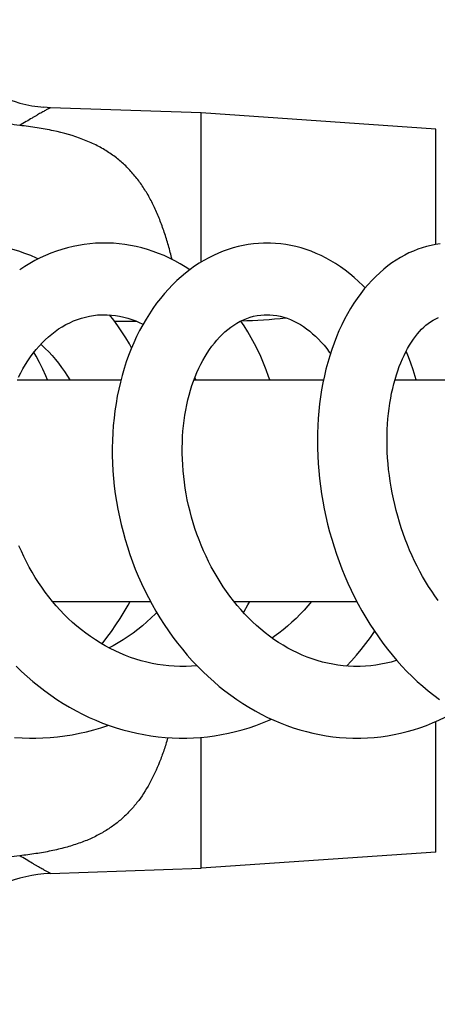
# Model space of a CAD drawing. Header units: millimetres. Extents: x 224 to 1420, y -1347 to 980.
# Tile 31 of 65: x 997 to 1029, y -487 to -411. Entities that reach past the tile are written whole.
import ezdxf

# ---------------------------------------------------------------- set-up
doc = ezdxf.new("R2010")
doc.units = ezdxf.units.MM
doc.header["$LTSCALE"] = 77.505185
doc.layers.get('0').update_dxf_attribs({"linetype": 'CONTINUOUS'})

msp = doc.modelspace()

# ---------------------------------------------------------------- linework, layer by layer
at = {"color": 6, "linetype": 'CONTINUOUS'}
for p, q in [((999.114, -417.726), (998.6, -417.696)), ((1010.673, -418.13), (999.114, -417.726)), ((1010.673, -429.572), (1010.673, -418.13)), ((1028.673, -419.361), (1010.673, -418.13)), ((1028.673, -428.22), (1028.673, -419.361)), ((1004.026, -434.111), (1005.698, -434.111)), ((996.566, -438.611), (1004.522, -438.611)), ((1010.126, -438.611), (1020.061, -438.611)), ((1010.18, -438.467), (1010.254, -438.611)), ((1025.538, -438.611), (1037.259, -438.611)), ((999.259, -455.611), (1006.778, -455.611)), ((1013.183, -455.611), (1022.61, -455.611)), ((1028.673, -474.861), (1028.673, -464.84)), ((1010.673, -476.092), (1010.673, -466.049)), ((1028.673, -474.861), (1010.673, -476.092)), ((999.114, -476.495), (998.6, -476.526)), ((999.114, -476.495), (1010.673, -476.092))]:
    msp.add_line(p, q, dxfattribs=at)
for points in [[(998.178, -429.326), (998.049, -429.266), (997.598, -429.075), (997.143, -428.902), (996.682, -428.745), (996.217, -428.605), (995.747, -428.482), (995.274, -428.376), (994.799, -428.288), (994.322, -428.218), (993.845, -428.165), (993.368, -428.13), (992.892, -428.113), (992.661, -428.111)], [(1003.245, -428.111), (1003, -428.114), (1002.567, -428.132), (1002.134, -428.167), (1001.702, -428.22), (1001.271, -428.29), (1000.84, -428.377), (1000.412, -428.481), (999.986, -428.602), (999.563, -428.74), (999.145, -428.895), (998.731, -429.066), (998.323, -429.253), (997.921, -429.456), (997.524, -429.675), (997.134, -429.91), (996.749, -430.161)], [(1009.796, -430.164), (1009.452, -429.94), (1009.051, -429.699), (1008.645, -429.476), (1008.236, -429.269), (1007.821, -429.079), (1007.403, -428.907), (1006.98, -428.75), (1006.553, -428.611), (1006.122, -428.488), (1005.689, -428.382), (1005.253, -428.294), (1004.817, -428.223), (1004.379, -428.169), (1003.942, -428.133), (1003.506, -428.114), (1003.245, -428.111)], [(1015.721, -428.111), (1015.465, -428.115), (1015.071, -428.134), (1014.679, -428.17), (1014.288, -428.223), (1013.9, -428.292), (1013.515, -428.378), (1013.132, -428.48), (1012.75, -428.598), (1012.372, -428.734), (1011.995, -428.886), (1011.622, -429.055), (1011.252, -429.24), (1010.886, -429.443), (1010.525, -429.662), (1010.168, -429.897), (1009.818, -430.148), (1009.474, -430.415), (1009.135, -430.698), (1008.803, -430.998), (1008.478, -431.314), (1008.16, -431.646), (1007.85, -431.995), (1007.548, -432.359), (1007.255, -432.737), (1006.973, -433.13), (1006.701, -433.535), (1006.44, -433.954), (1006.189, -434.385), (1005.95, -434.83), (1005.722, -435.288), (1005.505, -435.759), (1005.301, -436.241), (1005.109, -436.734), (1004.93, -437.238), (1004.764, -437.75), (1004.611, -438.27), (1004.473, -438.796), (1004.349, -439.33), (1004.238, -439.871), (1004.14, -440.421), (1004.057, -440.978), (1003.987, -441.541), (1003.932, -442.109), (1003.891, -442.682), (1003.865, -443.258), (1003.853, -443.837), (1003.855, -444.418), (1003.872, -445), (1003.903, -445.584), (1003.949, -446.17), (1004.01, -446.758), (1004.085, -447.348), (1004.174, -447.938), (1004.278, -448.527), (1004.397, -449.115), (1004.529, -449.7), (1004.676, -450.282), (1004.837, -450.86), (1005.011, -451.433), (1005.2, -452.003), (1005.403, -452.569), (1005.62, -453.132), (1005.851, -453.689), (1006.095, -454.241), (1006.352, -454.785), (1006.623, -455.321), (1006.906, -455.85), (1007.201, -456.369), (1007.509, -456.88), (1007.829, -457.381), (1008.162, -457.872), (1008.506, -458.353), (1008.861, -458.824), (1009.228, -459.283), (1009.605, -459.731), (1009.993, -460.166), (1010.39, -460.588), (1010.796, -460.996), (1011.21, -461.39), (1011.632, -461.769), (1012.063, -462.134), (1012.501, -462.484), (1012.948, -462.821), (1013.403, -463.142), (1013.865, -463.449), (1014.333, -463.74), (1014.807, -464.014), (1015.284, -464.272), (1015.766, -464.513), (1016.251, -464.736), (1016.741, -464.944), (1017.235, -465.135), (1017.735, -465.309), (1018.237, -465.467), (1018.743, -465.608), (1019.251, -465.732), (1019.76, -465.838), (1020.27, -465.927), (1020.78, -465.998), (1021.29, -466.052), (1021.801, -466.088), (1022.312, -466.107), (1022.614, -466.11)], [(1023.258, -431.555), (1023.088, -431.38), (1022.755, -431.058), (1022.414, -430.752), (1022.067, -430.462), (1021.714, -430.189), (1021.355, -429.933), (1020.992, -429.693), (1020.624, -429.47), (1020.252, -429.265), (1019.875, -429.075), (1019.494, -428.903), (1019.11, -428.747), (1018.724, -428.608), (1018.335, -428.486), (1017.946, -428.382), (1017.556, -428.295), (1017.166, -428.225), (1016.775, -428.172), (1016.383, -428.135), (1015.99, -428.115), (1015.721, -428.111)], [(1029.001, -428.17), (1028.656, -428.222), (1028.313, -428.291), (1027.97, -428.375), (1027.629, -428.476), (1027.289, -428.593), (1026.952, -428.726), (1026.618, -428.875), (1026.287, -429.041), (1025.958, -429.223), (1025.633, -429.421), (1025.312, -429.637), (1024.994, -429.87), (1024.68, -430.121), (1024.371, -430.389), (1024.066, -430.675), (1023.768, -430.978), (1023.475, -431.298), (1023.19, -431.635), (1022.912, -431.988), (1022.644, -432.357), (1022.385, -432.738), (1022.137, -433.133), (1021.9, -433.54), (1021.672, -433.962), (1021.455, -434.399), (1021.247, -434.849), (1021.051, -435.313), (1020.866, -435.789), (1020.693, -436.275), (1020.532, -436.772), (1020.383, -437.277), (1020.247, -437.79), (1020.124, -438.311), (1020.014, -438.838), (1019.916, -439.37), (1019.832, -439.909), (1019.76, -440.454), (1019.701, -441.008), (1019.654, -441.568), (1019.621, -442.134), (1019.601, -442.705), (1019.593, -443.28), (1019.599, -443.859), (1019.618, -444.44), (1019.65, -445.022), (1019.695, -445.604), (1019.753, -446.186), (1019.824, -446.768), (1019.908, -447.35), (1020.005, -447.932), (1020.116, -448.516), (1020.24, -449.099), (1020.377, -449.683), (1020.528, -450.264), (1020.691, -450.844), (1020.867, -451.42), (1021.056, -451.992), (1021.257, -452.558), (1021.471, -453.118), (1021.696, -453.672), (1021.934, -454.219), (1022.183, -454.759), (1022.445, -455.293), (1022.719, -455.82), (1023.006, -456.341), (1023.304, -456.854), (1023.615, -457.359), (1023.936, -457.854), (1024.268, -458.338), (1024.611, -458.811), (1024.963, -459.273), (1025.324, -459.721), (1025.694, -460.156), (1026.072, -460.577), (1026.458, -460.984), (1026.853, -461.378), (1027.257, -461.76), (1027.67, -462.128), (1028.091, -462.482), (1028.519, -462.821), (1028.953, -463.144)], [(996.658, -438.411), (996.825, -438.079), (997, -437.757), (997.183, -437.444), (997.376, -437.14), (997.578, -436.846), (997.788, -436.561), (998.007, -436.287), (998.233, -436.024), (998.467, -435.773), (998.708, -435.534), (998.956, -435.308), (999.209, -435.095), (999.47, -434.895), (999.737, -434.708), (1000.012, -434.533), (1000.295, -434.372), (1000.584, -434.225), (1000.879, -434.093), (1001.179, -433.976), (1001.484, -433.875), (1001.792, -433.79), (1002.102, -433.721), (1002.414, -433.669), (1002.726, -433.634), (1003.039, -433.614), (1003.246, -433.611)], [(1003.246, -433.611), (1003.468, -433.615), (1003.785, -433.635), (1004.102, -433.671), (1004.418, -433.724), (1004.732, -433.793), (1005.044, -433.877), (1005.353, -433.978), (1005.658, -434.093), (1005.958, -434.223), (1006.211, -434.347)], [(1005.34, -436.149), (1005.172, -435.847), (1004.89, -435.377), (1004.596, -434.918), (1004.29, -434.471), (1003.973, -434.039), (1003.65, -433.626)], [(1022.615, -460.611), (1022.359, -460.607), (1021.96, -460.59), (1021.561, -460.556), (1021.163, -460.507), (1020.767, -460.443), (1020.371, -460.363), (1019.977, -460.268), (1019.585, -460.157), (1019.195, -460.032), (1018.81, -459.892), (1018.43, -459.737), (1018.054, -459.569), (1017.684, -459.387), (1017.319, -459.192), (1016.96, -458.983), (1016.605, -458.762), (1016.257, -458.528), (1015.913, -458.281), (1015.577, -458.022), (1015.247, -457.751), (1014.925, -457.471), (1014.611, -457.18), (1014.305, -456.88), (1014.007, -456.569), (1013.715, -456.248), (1013.43, -455.916), (1013.153, -455.574), (1012.883, -455.223), (1012.622, -454.863), (1012.369, -454.496), (1012.126, -454.121), (1011.892, -453.739), (1011.666, -453.349), (1011.45, -452.953), (1011.242, -452.55), (1011.044, -452.14), (1010.855, -451.724), (1010.676, -451.303), (1010.507, -450.877), (1010.348, -450.448), (1010.199, -450.017), (1010.061, -449.582), (1009.933, -449.144), (1009.816, -448.702), (1009.708, -448.257), (1009.611, -447.811), (1009.525, -447.365), (1009.449, -446.918), (1009.384, -446.471), (1009.33, -446.026), (1009.286, -445.582), (1009.254, -445.14), (1009.231, -444.7), (1009.22, -444.263), (1009.219, -443.828), (1009.228, -443.397), (1009.247, -442.97), (1009.277, -442.548), (1009.316, -442.134), (1009.365, -441.725), (1009.423, -441.324), (1009.492, -440.928), (1009.569, -440.538), (1009.656, -440.155), (1009.752, -439.78), (1009.856, -439.413), (1009.969, -439.056), (1010.089, -438.708), (1010.217, -438.37), (1010.352, -438.042), (1010.495, -437.724), (1010.645, -437.416), (1010.802, -437.118), (1010.967, -436.829), (1011.138, -436.551), (1011.315, -436.284), (1011.498, -436.03), (1011.686, -435.787), (1011.88, -435.555), (1012.08, -435.335), (1012.286, -435.126), (1012.499, -434.928), (1012.719, -434.741), (1012.946, -434.566), (1013.179, -434.404), (1013.419, -434.255), (1013.665, -434.12), (1013.916, -433.999), (1014.173, -433.894), (1014.434, -433.805), (1014.7, -433.732), (1014.969, -433.676), (1015.24, -433.638), (1015.513, -433.616), (1015.72, -433.611)], [(1015.72, -433.611), (1015.936, -433.616), (1016.209, -433.638), (1016.479, -433.677), (1016.746, -433.731), (1017.01, -433.801), (1017.271, -433.886), (1017.53, -433.987), (1017.786, -434.101), (1018.037, -434.23), (1018.285, -434.372), (1018.529, -434.528), (1018.767, -434.696), (1019, -434.876), (1019.227, -435.067), (1019.451, -435.271), (1019.671, -435.489), (1019.887, -435.719), (1020.098, -435.962), (1020.303, -436.216), (1020.503, -436.482), (1020.587, -436.601)], [(1015.934, -438.611), (1015.847, -438.347), (1015.658, -437.83), (1015.456, -437.321), (1015.24, -436.822), (1015.01, -436.33), (1014.768, -435.849), (1014.512, -435.378), (1014.245, -434.919), (1013.966, -434.472), (1013.715, -434.096)], [(1028.859, -455.548), (1028.607, -455.199), (1028.361, -454.839), (1028.122, -454.471), (1027.89, -454.094), (1027.666, -453.71), (1027.449, -453.318), (1027.241, -452.92), (1027.042, -452.516), (1026.851, -452.107), (1026.669, -451.693), (1026.495, -451.272), (1026.329, -450.844), (1026.171, -450.411), (1026.022, -449.973), (1025.883, -449.53), (1025.752, -449.085), (1025.631, -448.638), (1025.52, -448.189), (1025.418, -447.74), (1025.327, -447.292), (1025.245, -446.844), (1025.173, -446.395), (1025.11, -445.946), (1025.056, -445.497), (1025.013, -445.048), (1024.979, -444.602), (1024.954, -444.157), (1024.939, -443.717), (1024.934, -443.281), (1024.938, -442.851), (1024.951, -442.427), (1024.973, -442.01), (1025.003, -441.6), (1025.043, -441.196), (1025.091, -440.798), (1025.148, -440.406), (1025.213, -440.021), (1025.286, -439.645), (1025.366, -439.277), (1025.454, -438.919), (1025.549, -438.572), (1025.65, -438.235), (1025.757, -437.911), (1025.869, -437.599), (1025.986, -437.299), (1026.109, -437.01), (1026.238, -436.73), (1026.372, -436.461), (1026.511, -436.202), (1026.655, -435.955), (1026.802, -435.72), (1026.953, -435.498), (1027.108, -435.287), (1027.265, -435.089), (1027.425, -434.903), (1027.587, -434.73), (1027.751, -434.569), (1027.92, -434.419), (1028.095, -434.279), (1028.277, -434.148), (1028.468, -434.028), (1028.667, -433.92), (1028.874, -433.826)], [(998.364, -435.884), (998.422, -435.934), (998.701, -436.194), (998.972, -436.465), (999.234, -436.748), (999.487, -437.041), (999.73, -437.343), (999.964, -437.656), (1000.191, -437.981), (1000.408, -438.317), (1000.585, -438.611)], [(998.881, -438.611), (998.756, -438.311), (998.525, -437.798), (998.279, -437.292), (998.019, -436.796), (997.846, -436.489)], [(1027.17, -438.611), (1027.099, -438.362), (1026.935, -437.844), (1026.758, -437.335), (1026.569, -436.833), (1026.397, -436.415)], [(1009.261, -460.611), (1009.025, -460.608), (1008.602, -460.592), (1008.179, -460.56), (1007.756, -460.513), (1007.334, -460.45), (1006.913, -460.373), (1006.495, -460.28), (1006.08, -460.172), (1005.669, -460.05), (1005.263, -459.913), (1004.862, -459.762), (1004.466, -459.598), (1004.075, -459.419), (1003.688, -459.227), (1003.305, -459.02), (1002.927, -458.8), (1002.555, -458.566), (1002.189, -458.32), (1001.83, -458.062), (1001.479, -457.792), (1001.137, -457.512), (1000.803, -457.221), (1000.48, -456.921), (1000.164, -456.611), (999.856, -456.29), (999.556, -455.958), (999.263, -455.616), (998.98, -455.264), (998.705, -454.903), (998.44, -454.534), (998.185, -454.157), (997.94, -453.773), (997.706, -453.383), (997.482, -452.987), (997.269, -452.586), (997.067, -452.178), (996.875, -451.764), (996.694, -451.345)], [(1003.055, -458.874), (1003.065, -458.863), (1003.432, -458.395), (1003.786, -457.915), (1004.128, -457.425), (1004.455, -456.924), (1004.768, -456.413), (1005.066, -455.895), (1005.218, -455.611)], [(1013.92, -456.473), (1013.964, -456.398), (1014.258, -455.88), (1014.401, -455.611)], [(1019.142, -455.611), (1018.863, -455.947), (1018.57, -456.279), (1018.268, -456.602), (1017.957, -456.914), (1017.637, -457.217), (1017.308, -457.51), (1016.97, -457.792), (1016.625, -458.062), (1016.273, -458.32), (1016.116, -458.427)], [(1007.263, -456.471), (1007.172, -456.565), (1006.845, -456.883), (1006.509, -457.191), (1006.163, -457.488), (1005.808, -457.774), (1005.444, -458.048), (1005.073, -458.309), (1004.694, -458.558), (1004.309, -458.793), (1003.919, -459.015), (1003.602, -459.18)], [(1021.821, -460.578), (1022.205, -460.169), (1022.586, -459.739), (1022.957, -459.297), (1023.316, -458.842), (1023.665, -458.374), (1023.983, -457.922)], [(1025.683, -460.143), (1025.634, -460.159), (1025.249, -460.269), (1024.861, -460.363), (1024.469, -460.442), (1024.075, -460.507), (1023.679, -460.555), (1023.282, -460.589), (1022.883, -460.607), (1022.615, -460.611)], [(996.481, -460.589), (996.899, -460.994), (997.326, -461.386), (997.763, -461.764), (998.211, -462.129), (998.668, -462.481), (999.135, -462.818), (999.61, -463.141), (1000.093, -463.448), (1000.583, -463.74), (1001.078, -464.016), (1001.579, -464.274), (1002.085, -464.516), (1002.594, -464.741), (1003.107, -464.949), (1003.624, -465.139), (1004.146, -465.313), (1004.673, -465.47), (1005.205, -465.611), (1005.74, -465.735), (1006.279, -465.841), (1006.819, -465.93), (1007.361, -466.001), (1007.904, -466.055), (1008.446, -466.09), (1008.986, -466.108), (1009.263, -466.111)], [(1010.361, -460.558), (1010.353, -460.559), (1009.932, -460.591), (1009.512, -460.608), (1009.261, -460.611)], [(1009.263, -466.111), (1009.56, -466.108), (1010.097, -466.089), (1010.633, -466.053), (1011.169, -465.999), (1011.704, -465.928), (1012.238, -465.839), (1012.771, -465.732), (1013.301, -465.608), (1013.827, -465.466), (1014.349, -465.307), (1014.866, -465.132), (1015.377, -464.94), (1015.882, -464.732), (1016.063, -464.65)], [(1022.614, -466.11), (1022.934, -466.107), (1023.446, -466.087), (1023.957, -466.05), (1024.467, -465.996), (1024.973, -465.924), (1025.476, -465.835), (1025.977, -465.73), (1026.474, -465.607), (1026.969, -465.467), (1027.461, -465.309), (1027.949, -465.135), (1028.434, -464.944), (1028.914, -464.735), (1029.39, -464.51), (1029.86, -464.269), (1030.3, -464.026)], [(997.721, -466.111), (997.976, -466.109), (998.537, -466.092), (999.096, -466.057), (999.655, -466.004), (1000.214, -465.934), (1000.772, -465.846), (1001.328, -465.739), (1001.881, -465.616), (1002.43, -465.474), (1002.975, -465.316), (1003.515, -465.141), (1003.572, -465.12)], [(996.36, -466.059), (996.926, -466.093), (997.491, -466.109), (997.721, -466.111)]]:
    msp.add_lwpolyline(points, dxfattribs=at)
for centre, radius, start, end in [((999.473, -407.433), 10.3, 223.62701, 265.13602), ((1012.103, -384.111), 50, 271.88284, 275.80947), ((999.473, -486.789), 10.3, 94.86398, 136.37299)]:
    msp.add_arc(centre, radius, start, end, dxfattribs=at)
for points, knots in [([(996.749, -419.092), (996.18, -419.03), (995.04, -418.791), (993.412, -418.08), (991.906, -417.015), (990.81, -415.857), (990.049, -414.778), (989.357, -413.579), (988.679, -411.935), (988.212, -409.838), (988.119, -408.401), (988.129, -407.686)], [0, 0, 0, 0, 0.109591, 0.221366, 0.337885, 0.460553, 0.524629, 0.59034, 0.725357, 0.863157, 1, 1, 1, 1]), ([(999.114, -417.726), (999.114, -417.726), (999.113, -417.727), (999.11, -417.728), (999.106, -417.73), (999.101, -417.732), (999.094, -417.736), (999.083, -417.741), (999.064, -417.75), (999.038, -417.763), (999.007, -417.779), (998.971, -417.797), (998.913, -417.828), (998.829, -417.872), (998.715, -417.934), (998.585, -418.007), (998.438, -418.09), (998.275, -418.184), (998.097, -418.287), (997.904, -418.4), (997.619, -418.567), (997.232, -418.798), (996.915, -418.99), (996.749, -419.092)], [0, 0, 0, 0, 0.000314, 0.001247, 0.002792, 0.00494, 0.007683, 0.011013, 0.019401, 0.030039, 0.042862, 0.057806, 0.074806, 0.11472, 0.162204, 0.21702, 0.278944, 0.347747, 0.423205, 0.505074, 0.59306, 0.786145, 1, 1, 1, 1]), ([(1008.44, -429.363), (1008.353, -429.007), (1008.169, -428.309), (1007.854, -427.29), (1007.504, -426.319), (1007.112, -425.396), (1006.669, -424.527), (1006.165, -423.715), (1005.602, -422.96), (1004.974, -422.262), (1004.265, -421.628), (1003.467, -421.062), (1002.576, -420.563), (1001.216, -419.969), (999.695, -419.546), (998.061, -419.25), (997.193, -419.138), (996.749, -419.092)], [0, 0, 0, 0, 0.064795, 0.127573, 0.188353, 0.247256, 0.304557, 0.360636, 0.41588, 0.470818, 0.526384, 0.583623, 0.643385, 0.706535, 0.84544, 0.921144, 1, 1, 1, 1]), ([(1008.106, -466.104), (1008.013, -466.418), (1007.818, -467.034), (1007.389, -468.213), (1006.762, -469.594), (1005.946, -470.841), (1005.193, -471.728), (1004.567, -472.338), (1003.866, -472.89), (1003.087, -473.385), (1002.226, -473.822), (1001.281, -474.2), (1000.252, -474.518), (999.143, -474.778), (997.968, -474.984), (997.161, -475.087), (996.749, -475.13)], [0, 0, 0, 0, 0.062668, 0.123483, 0.240071, 0.351926, 0.407021, 0.46237, 0.518893, 0.577391, 0.638574, 0.703212, 0.77184, 0.844517, 0.920829, 1, 1, 1, 1]), ([(996.749, -475.13), (996.18, -475.191), (995.04, -475.43), (993.412, -476.142), (991.906, -477.207), (990.81, -478.365), (990.049, -479.444), (989.357, -480.643), (988.679, -482.286), (988.212, -484.383), (988.119, -485.821), (988.129, -486.535)], [0, 0, 0, 0, 0.109591, 0.221366, 0.337885, 0.460553, 0.524629, 0.59034, 0.725357, 0.863157, 1, 1, 1, 1]), ([(999.114, -476.495), (999.114, -476.495), (999.113, -476.494), (999.11, -476.494), (999.106, -476.492), (999.101, -476.489), (999.094, -476.486), (999.083, -476.48), (999.064, -476.471), (999.038, -476.458), (999.007, -476.443), (998.971, -476.424), (998.913, -476.394), (998.829, -476.349), (998.715, -476.287), (998.585, -476.214), (998.438, -476.131), (998.275, -476.038), (998.097, -475.935), (997.904, -475.822), (997.619, -475.654), (997.232, -475.423), (996.915, -475.231), (996.749, -475.13)], [0, 0, 0, 0, 0.000314, 0.001247, 0.002792, 0.00494, 0.007683, 0.011013, 0.019401, 0.030039, 0.042862, 0.057806, 0.074806, 0.11472, 0.162204, 0.21702, 0.278944, 0.347747, 0.423205, 0.505074, 0.59306, 0.786145, 1, 1, 1, 1])]:
    msp.add_open_spline(points, degree=3, knots=knots, dxfattribs=at)

doc.saveas('drawing.dxf')
